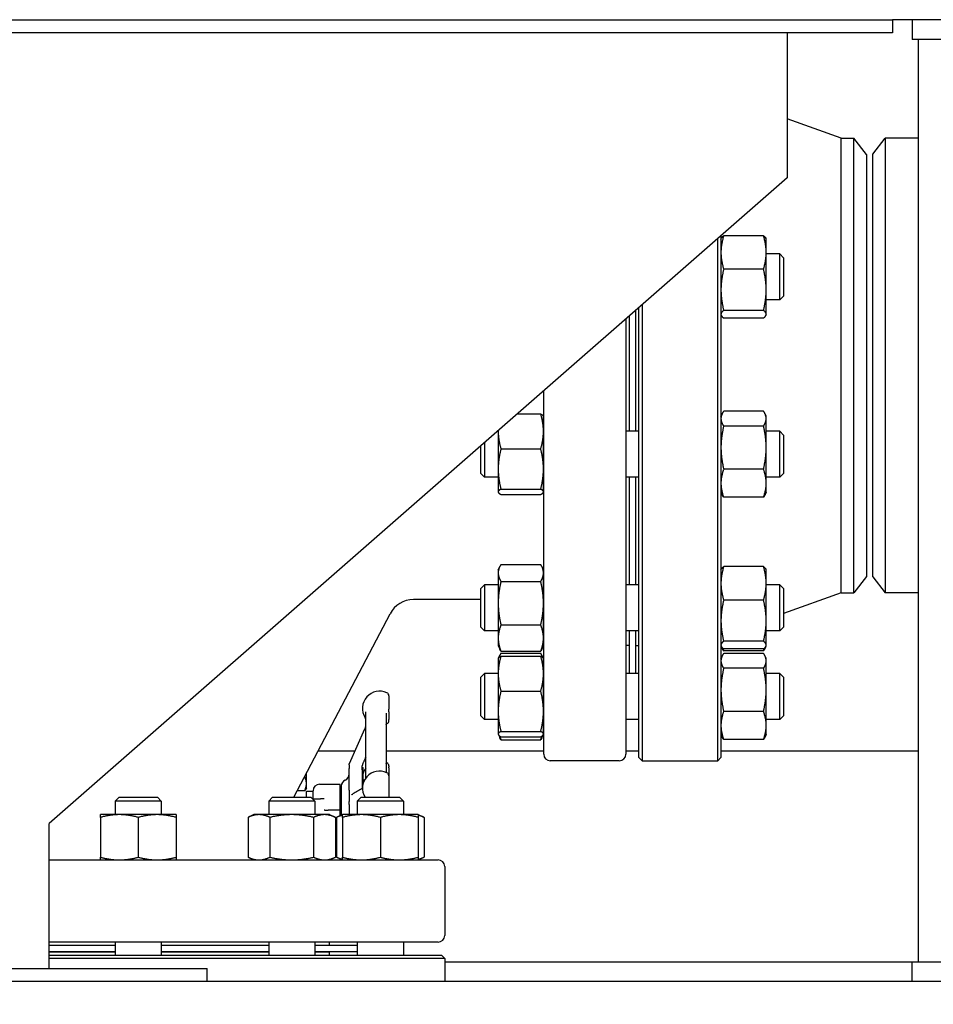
# Model space of a CAD drawing. Header units: inches. Extents: x 24 to 1128, y -58 to 748.
# Tile 125 of 256: x 233 to 251, y 333 to 352. Entities that reach past the tile are written whole.
import ezdxf

# ---------------------------------------------------------------- set-up
doc = ezdxf.new("R2010")
doc.units = ezdxf.units.IN
doc.header["$LTSCALE"] = 32
doc.header["$MEASUREMENT"] = 0
doc.layers.add('Dimension (ANSI)', color=7, linetype='Continuous', lineweight=25)
doc.layers.add('Visible (ANSI)', color=7, linetype='Continuous', lineweight=30)
doc.styles.add('Note Text (ANSI)', font='tahoma.ttf')
doc.dimstyles.new('SB Fraction-16 (ANSI)', dxfattribs={"dimscale": 32, "dimtxt": 0.125, "dimasz": 0.098425, "dimexe": 0.125, "dimexo": 0.0625, "dimgap": 0.031496, "dimtad": 0, "dimtih": 1, "dimtoh": 1, "dimdec": 4, "dimrnd": 1e-08, "dimzin": 0, "dimdsep": 46, "dimlunit": 5, "dimtxsty": 'Note Text (ANSI)', "dimcen": 0.09, "dimdle": 0.393701, "dimclrd": 256, "dimclre": 256, "dimclrt": 256, "dimadec": 0, "dimazin": 3, "dimtfac": 0.96, "dimtofl": 0, "dimtmove": 0, "dimatfit": 3, "dimfxl": 1, "dimfrac": 2, "dimtolj": 1, "dimtzin": 12, "dimlwd": -1, "dimlwe": -1, "dimarcsym": 0})

# ---------------------------------------------------------------- blocks, each defined once
blk = doc.blocks.new('*D17')
at = {"layer": 'Defpoints', "color": 0, "transparency": 16777216}
for p in [(257.225, 333.734), (233.912, 171.734), (300.059, 171.734)]:
    blk.add_point(p, dxfattribs=at)
at = {"layer": 'Dimension (ANSI)', "transparency": 16777216}
for p, q in [((259.225, 333.734), (304.059, 333.734)), ((300.059, 330.584), (300.059, 258.825)), ((300.059, 174.883), (300.059, 252.643)), ((235.912, 171.734), (304.059, 171.734))]:
    blk.add_line(p, q, dxfattribs=at)
for points in [[(299.534, 330.584), (300.584, 330.584), (300.059, 333.734)], [(299.534, 174.883), (300.584, 174.883), (300.059, 171.734)]]:
    blk.add_solid(points, dxfattribs=at)
at = {"layer": 'Dimension (ANSI)', "transparency": 16777216, "insert": (295.979, 257.817), "char_height": 4, "attachment_point": 1, "style": 'Note Text (ANSI)'}
blk.add_mtext('\\A1;162', dxfattribs=at)

msp = doc.modelspace()

# ---------------------------------------------------------------- linework, layer by layer
at = {"layer": 'Visible (ANSI)'}
for p, q in [((174.85761, 351.98367), (249.97467, 351.98367)), ((250.34967, 351.98367), (249.97467, 351.98367)), ((249.97467, 351.98367), (249.97467, 351.73367)), ((250.34967, 351.98367), (250.34967, 351.60867)), ((256.59967, 351.98367), (250.34967, 351.98367)), ((249.97467, 351.73367), (176.51503, 351.73367)), ((247.97467, 351.73367), (247.97467, 348.98367)), ((256.59967, 351.60867), (250.34967, 351.60867)), ((250.46467, 351.60867), (250.46467, 334.10867)), ((248.99967, 349.73617), (247.97467, 350.10031)), ((248.99967, 341.10617), (248.99967, 349.73617)), ((248.99967, 349.73617), (249.23988, 349.73617)), ((249.23988, 341.10617), (249.23988, 349.73617)), ((249.47967, 349.42367), (249.23988, 349.73617)), ((249.60467, 349.43167), (249.8364, 349.73367)), ((249.8364, 349.73367), (249.8364, 341.10867)), ((250.46467, 349.73367), (249.8364, 349.73367)), ((249.47967, 349.42367), (249.47967, 341.41867)), ((249.60467, 341.41067), (249.60467, 349.43167)), ((247.97467, 348.98367), (233.96467, 336.73367)), ((246.71967, 347.88633), (246.71967, 337.98367)), ((247.5268, 347.88402), (246.77154, 347.88402)), ((246.65717, 337.92117), (246.65717, 347.83168)), ((246.71967, 347.82249), (246.72492, 347.83375)), ((247.57867, 347.82249), (247.57342, 347.83375)), ((247.57867, 347.56637), (247.57867, 347.82249)), ((247.57867, 346.85845), (247.57867, 347.56637)), ((247.83675, 347.54099), (247.57867, 347.54099)), ((247.83675, 346.66599), (247.83675, 347.54099)), ((247.90967, 347.46808), (247.83675, 347.54099)), ((247.90967, 347.46808), (247.90967, 346.73891)), ((247.5268, 347.24871), (246.77154, 347.24871)), ((247.57867, 346.39558), (247.57867, 346.85845)), ((245.22217, 346.57695), (245.22217, 337.92117)), ((247.83675, 346.66599), (247.57867, 346.66599)), ((247.90967, 346.73891), (247.83675, 346.66599)), ((245.09967, 346.46984), (245.09967, 344.17635)), ((245.15967, 337.98367), (245.15967, 346.5223)), ((246.71967, 346.38449), (246.72492, 346.37324)), ((247.5268, 346.46819), (246.77154, 346.46819)), ((247.57867, 346.38449), (247.57342, 346.37324)), ((247.57867, 346.38449), (247.57867, 346.39558)), ((244.91467, 346.30808), (244.91467, 338.04617)), ((244.97467, 346.36054), (244.97467, 344.17635)), ((244.97967, 346.36492), (244.97967, 344.17635)), ((247.5268, 346.32297), (246.77154, 346.32297)), ((243.35467, 338.04617), (243.35467, 344.94405)), ((242.85006, 344.50283), (243.2978, 344.50283)), ((246.71967, 344.45785), (246.74102, 344.50363)), ((247.5268, 344.55628), (246.77154, 344.55628)), ((247.57867, 344.45785), (247.55732, 344.50363)), ((243.34967, 344.45785), (243.34718, 344.46318)), ((243.34967, 344.17112), (243.34967, 344.45785)), ((247.57867, 344.4148), (247.57867, 344.45785)), ((247.57867, 343.86461), (247.57867, 344.4148)), ((242.49067, 344.17635), (242.47666, 344.17635)), ((242.49067, 344.18859), (242.49067, 344.17112)), ((242.49067, 344.17112), (242.49067, 343.45742)), ((243.35467, 344.17635), (243.34967, 344.17635)), ((243.34967, 343.45742), (243.34967, 344.17112)), ((245.15967, 344.17635), (244.91467, 344.17635)), ((247.5268, 344.27332), (246.77154, 344.27332)), ((247.83675, 344.17635), (247.57867, 344.17635)), ((247.83675, 343.30135), (247.83675, 344.17635)), ((247.90967, 344.10343), (247.83675, 344.17635)), ((242.23259, 343.96293), (242.23259, 343.30135)), ((247.90967, 344.10343), (247.90967, 343.37426)), ((242.15967, 343.37426), (242.15967, 343.89918)), ((242.54254, 343.83941), (243.2978, 343.83941)), ((247.57867, 343.18865), (247.57867, 343.86461)), ((242.49067, 343.45742), (242.49067, 343.02514)), ((243.34967, 343.02514), (243.34967, 343.45742)), ((247.5268, 343.45589), (246.77154, 343.45589)), ((242.15967, 343.37426), (242.23259, 343.30135)), ((242.49067, 343.30135), (242.23259, 343.30135)), ((243.35467, 343.30135), (243.34967, 343.30135)), ((245.15967, 343.30135), (244.91467, 343.30135)), ((244.97467, 343.30135), (244.97467, 341.26248)), ((244.97967, 343.30135), (244.97967, 341.26248)), ((245.09967, 343.30135), (245.09967, 341.26248)), ((247.83675, 343.30135), (247.57867, 343.30135)), ((247.90967, 343.37426), (247.83675, 343.30135)), ((242.49067, 343.02514), (242.49067, 343.01985)), ((242.49067, 343.01985), (242.49316, 343.01451)), ((242.54254, 343.07542), (243.2978, 343.07542)), ((243.34967, 343.01985), (243.34718, 343.01451)), ((243.34967, 343.01985), (243.34967, 343.02514)), ((246.71967, 343.01985), (246.74102, 342.97406)), ((247.57867, 343.01985), (247.55732, 342.97406)), ((247.57867, 343.01985), (247.57867, 343.18865)), ((242.54254, 342.97486), (243.2978, 342.97486)), ((247.5268, 342.92142), (246.77154, 342.92142)), ((242.49067, 341.54398), (242.51974, 341.60632)), ((242.49067, 341.54398), (242.49067, 341.48661)), ((242.54254, 341.64909), (243.2978, 341.64909)), ((243.34967, 341.54398), (243.3206, 341.60632)), ((243.34967, 341.48661), (243.34967, 341.54398)), ((246.71967, 341.54398), (246.72492, 341.55523)), ((247.5268, 341.6055), (246.77154, 341.6055)), ((247.57867, 341.54398), (247.57342, 341.55523)), ((247.57867, 341.28785), (247.57867, 341.54398)), ((242.49067, 341.48661), (242.49067, 340.91207)), ((243.34967, 340.91207), (243.34967, 341.48661)), ((249.47967, 341.41867), (249.23988, 341.10617)), ((249.60467, 341.41067), (249.8364, 341.10867)), ((242.15967, 341.18956), (242.23259, 341.26248)), ((242.15967, 340.46039), (242.15967, 341.18956)), ((242.23259, 341.26248), (242.23259, 340.38748)), ((242.49067, 341.26248), (242.23259, 341.26248)), ((242.54254, 341.32413), (243.2978, 341.32413)), ((243.35467, 341.26248), (243.34967, 341.26248)), ((245.15967, 341.26248), (244.91467, 341.26248)), ((247.57867, 340.57993), (247.57867, 341.28785)), ((247.83675, 341.26248), (247.57867, 341.26248)), ((247.83675, 340.38748), (247.83675, 341.26248)), ((247.90967, 341.18956), (247.83675, 341.26248)), ((247.90967, 341.18956), (247.90967, 340.46039)), ((242.15967, 340.98117), (240.88194, 340.98117)), ((247.5268, 340.9702), (246.77154, 340.9702)), ((248.99967, 341.10617), (247.90967, 340.71893)), ((248.99967, 341.10617), (249.23988, 341.10617)), ((250.46467, 341.10867), (249.8364, 341.10867)), ((242.49067, 340.91207), (242.49067, 340.25043)), ((243.34967, 340.25043), (243.34967, 340.91207)), ((238.61386, 337.23117), (240.43909, 340.7133)), ((247.57867, 340.11706), (247.57867, 340.57993)), ((242.15967, 340.46039), (242.23259, 340.38748)), ((242.54254, 340.50001), (243.2978, 340.50001)), ((247.90967, 340.46039), (247.83675, 340.38748)), ((242.49067, 340.38748), (242.23259, 340.38748)), ((242.49067, 340.25043), (242.49067, 340.10598)), ((243.35467, 340.38748), (243.34967, 340.38748)), ((243.34967, 340.10598), (243.34967, 340.25043)), ((245.15967, 340.38748), (244.91467, 340.38748)), ((244.97467, 340.38748), (244.97467, 340.11117)), ((244.97967, 340.23117), (244.97467, 340.23117)), ((244.97967, 340.38748), (244.97967, 339.58015)), ((245.09967, 340.38748), (245.09967, 339.58015)), ((247.83675, 340.38748), (247.57867, 340.38748)), ((242.49067, 340.10598), (242.51974, 340.04364)), ((243.34967, 340.10598), (243.3206, 340.04364)), ((244.97467, 340.11117), (244.91467, 340.11117)), ((245.09967, 340.11117), (245.15967, 340.11117)), ((246.71967, 340.10598), (246.72492, 340.09472)), ((246.72502, 340.09451), (246.74102, 340.06019)), ((247.5268, 340.18967), (246.77154, 340.18967)), ((247.5268, 340.04445), (246.77154, 340.04445)), ((247.57342, 340.09472), (247.55732, 340.06019)), ((247.57867, 340.10598), (247.57342, 340.09472)), ((247.57867, 340.10598), (247.57867, 340.11706)), ((242.49067, 339.86165), (242.49316, 339.86699)), ((242.49067, 339.86165), (242.49067, 339.57493)), ((242.49316, 339.86699), (242.51974, 339.92399)), ((242.54254, 340.00086), (243.2978, 340.00086)), ((242.54254, 339.96677), (243.2978, 339.96677)), ((242.54254, 339.90664), (243.2978, 339.90664)), ((243.34718, 339.86699), (243.3206, 339.92399)), ((243.34967, 339.86165), (243.34718, 339.86699)), ((243.34967, 339.57493), (243.34967, 339.86165)), ((246.71967, 339.86165), (246.74102, 339.90744)), ((247.5268, 340.00754), (246.77154, 340.00754)), ((247.5268, 339.96008), (246.77154, 339.96008)), ((247.57867, 339.86165), (247.55732, 339.90744)), ((247.57867, 339.81861), (247.57867, 339.86165)), ((247.5268, 339.67713), (246.77154, 339.67713)), ((247.57867, 339.26842), (247.57867, 339.81861)), ((242.15967, 339.50723), (242.23259, 339.58015)), ((242.15967, 338.77807), (242.15967, 339.50723)), ((242.23259, 339.58015), (242.23259, 338.70515)), ((242.49067, 339.58015), (242.23259, 339.58015)), ((242.49067, 339.57493), (242.49067, 338.86122)), ((243.35467, 339.58015), (243.34967, 339.58015)), ((243.34967, 338.86122), (243.34967, 339.57493)), ((245.15967, 339.58015), (244.91467, 339.58015)), ((247.83675, 339.58015), (247.57867, 339.58015)), ((247.83675, 338.70515), (247.83675, 339.58015)), ((247.90967, 339.50723), (247.83675, 339.58015)), ((247.90967, 339.50723), (247.90967, 338.77807)), ((240.41367, 339.15598), (240.41367, 338.89833)), ((242.54254, 339.24322), (243.2978, 339.24322)), ((247.57867, 338.59246), (247.57867, 339.26842)), ((240.41367, 338.85343), (240.41367, 338.89833)), ((239.97617, 337.59308), (239.97617, 338.84901)), ((240.36117, 338.82554), (240.36117, 337.70249)), ((240.41367, 338.85343), (240.41367, 338.70346)), ((242.15967, 338.77807), (242.23259, 338.70515)), ((242.49067, 338.86122), (242.49067, 338.42895)), ((243.34967, 338.42895), (243.34967, 338.86122)), ((247.5268, 338.8597), (246.77154, 338.8597)), ((247.90967, 338.77807), (247.83675, 338.70515)), ((239.66708, 337.87194), (239.9603, 338.53052)), ((240.41367, 338.68147), (240.41367, 338.70346)), ((242.49067, 338.70515), (242.23259, 338.70515)), ((243.35467, 338.70515), (243.34967, 338.70515)), ((245.15967, 338.70515), (244.91467, 338.70515)), ((247.83675, 338.70515), (247.57867, 338.70515)), ((247.57867, 338.42365), (247.57867, 338.59246)), ((242.49067, 338.42895), (242.49067, 338.42365)), ((242.49067, 338.42365), (242.49316, 338.41832)), ((242.49316, 338.41832), (242.51974, 338.36131)), ((242.54254, 338.47923), (243.2978, 338.47923)), ((242.54254, 338.37866), (243.2978, 338.37866)), ((243.34718, 338.41832), (243.3206, 338.36131)), ((243.34967, 338.42365), (243.34718, 338.41832)), ((243.34967, 338.42365), (243.34967, 338.42895)), ((246.71967, 338.42365), (246.74102, 338.37787)), ((247.57867, 338.42365), (247.55732, 338.37787)), ((242.54254, 338.31854), (243.2978, 338.31854)), ((247.5268, 338.32522), (246.77154, 338.32522)), ((239.07382, 338.10867), (239.77248, 338.10867)), ((240.36117, 338.10867), (243.35467, 338.10867)), ((244.91467, 338.10867), (245.15967, 338.10867)), ((245.15967, 337.98367), (245.22217, 337.92117)), ((246.71967, 337.98367), (246.65717, 337.92117)), ((246.71967, 338.10867), (250.46467, 338.10867)), ((239.66117, 337.84526), (239.66117, 337.84522)), ((239.66117, 337.84242), (239.66117, 337.84522)), ((239.66117, 337.84242), (239.66117, 337.77483)), ((239.91117, 337.75113), (239.91117, 337.82837)), ((239.91117, 337.79617), (239.9268, 337.79617)), ((239.9268, 337.49288), (239.9268, 337.79617)), ((240.41367, 337.82629), (240.41367, 337.80751)), ((240.41367, 337.78721), (240.41367, 337.80751)), ((240.41367, 337.78721), (240.41367, 337.63863)), ((244.78967, 337.92117), (243.47967, 337.92117)), ((245.22217, 337.92117), (246.65717, 337.92117)), ((238.85017, 337.4887), (238.85017, 337.682)), ((239.66117, 337.36459), (239.66117, 337.77483)), ((239.91117, 337.75113), (239.91117, 337.39736)), ((239.91117, 337.75113), (239.91117, 337.39736)), ((240.41367, 337.63863), (240.41367, 337.23117)), ((238.85017, 337.40867), (238.83339, 337.3796)), ((238.85017, 337.40867), (238.85017, 337.4887)), ((239.09967, 337.47617), (239.49117, 337.47617)), ((239.49117, 336.98982), (239.49117, 337.47617)), ((239.51117, 337.44204), (239.51117, 336.88943)), ((235.29241, 337.23117), (235.2195, 337.15825)), ((235.29241, 337.23117), (236.02158, 337.23117)), ((236.02158, 337.23117), (236.0945, 337.15825)), ((238.20628, 337.23117), (238.13337, 337.15825)), ((238.20628, 337.23117), (238.93545, 337.23117)), ((238.81668, 337.35501), (238.67877, 337.35501)), ((238.84967, 337.23117), (238.84967, 337.34617)), ((238.84967, 337.34617), (238.97467, 337.34617)), ((238.93545, 337.23117), (239.00837, 337.15825)), ((238.97467, 337.20242), (238.97467, 337.35117)), ((239.49117, 337.23367), (239.51117, 337.23367)), ((239.66117, 337.36459), (239.66117, 337.14654)), ((239.88861, 337.23117), (239.81569, 337.15825)), ((239.88861, 337.23117), (240.61777, 337.23117)), ((240.61777, 337.23117), (240.69069, 337.15825)), ((236.0945, 337.15825), (235.2195, 337.15825)), ((235.2195, 337.15825), (235.2195, 336.90017)), ((236.0945, 337.15825), (236.0945, 336.90017)), ((239.00837, 337.15825), (238.13337, 337.15825)), ((238.13337, 337.15825), (238.13337, 336.90017)), ((238.9642, 337.20242), (239.11826, 337.20242)), ((239.00837, 337.15825), (239.00837, 336.90017)), ((239.18635, 337.20242), (239.11826, 337.20242)), ((239.66117, 337.08991), (239.66117, 337.14654)), ((239.66117, 337.08991), (239.66117, 336.8999)), ((240.69069, 337.15825), (239.81569, 337.15825)), ((239.81569, 337.15825), (239.81569, 336.90017)), ((240.69069, 337.15825), (240.69069, 336.90017)), ((235.2975, 336.90017), (234.938, 336.90017)), ((234.938, 336.8483), (234.938, 336.09304)), ((236.0165, 336.90017), (235.2975, 336.90017)), ((235.657, 336.8483), (235.657, 336.09304)), ((236.376, 336.90017), (236.0165, 336.90017)), ((236.376, 336.8483), (236.376, 336.09304)), ((237.85187, 336.90017), (237.74064, 336.8483)), ((237.74064, 336.8483), (237.74064, 336.09304)), ((237.94819, 336.90017), (237.85187, 336.90017)), ((238.57087, 336.90017), (237.94819, 336.90017)), ((238.15575, 336.8483), (238.15575, 336.09304)), ((239.19354, 336.90017), (238.57087, 336.90017)), ((238.98598, 336.8483), (238.98598, 336.09304)), ((239.28987, 336.90017), (239.19354, 336.90017)), ((239.35721, 336.98367), (239.26472, 336.98367)), ((239.28987, 336.90017), (239.4011, 336.8483)), ((239.49117, 336.98367), (239.35721, 336.98367)), ((239.4011, 336.8483), (239.4011, 336.09304)), ((239.53419, 336.90017), (239.42296, 336.8483)), ((239.42296, 336.8483), (239.42296, 336.09304)), ((239.49117, 336.98367), (239.49117, 336.98982)), ((239.49117, 336.88011), (239.49117, 336.98367)), ((239.89369, 336.90017), (239.53419, 336.90017)), ((239.53419, 336.8483), (239.53419, 336.09304)), ((240.61269, 336.90017), (239.89369, 336.90017)), ((240.25319, 336.8483), (240.25319, 336.09304)), ((240.97219, 336.90017), (240.61269, 336.90017)), ((240.97219, 336.90017), (241.08342, 336.8483)), ((240.97219, 336.8483), (240.97219, 336.09304)), ((241.08342, 336.8483), (241.08342, 336.09304)), ((233.96467, 333.98367), (233.96467, 336.73367)), ((239.4011, 336.73367), (239.42296, 336.73367)), ((239.4011, 336.24117), (239.42296, 336.24117)), ((233.96467, 336.04117), (241.34967, 336.04117)), ((237.85187, 336.04117), (237.74064, 336.09304)), ((239.28987, 336.04117), (239.4011, 336.09304)), ((239.53419, 336.04117), (239.42296, 336.09304)), ((240.97219, 336.04117), (241.08342, 336.09304)), ((241.47467, 335.91617), (241.47467, 334.60617)), ((241.34967, 334.48117), (233.96467, 334.48117)), ((233.96467, 334.42117), (235.2195, 334.42117)), ((235.2195, 334.48117), (235.2195, 334.23617)), ((236.0945, 334.48117), (236.0945, 334.23617)), ((236.0945, 334.42117), (238.13337, 334.42117)), ((238.13337, 334.48117), (238.13337, 334.23617)), ((239.00837, 334.48117), (239.00837, 334.23617)), ((239.00837, 334.42117), (239.81569, 334.42117)), ((239.28467, 334.48117), (239.28467, 334.42117)), ((239.81569, 334.48117), (239.81569, 334.23617)), ((240.69069, 334.48117), (240.69069, 334.23617)), ((233.96467, 334.30117), (235.2195, 334.30117)), ((233.96467, 334.29617), (235.2195, 334.29617)), ((233.96467, 334.23617), (241.41217, 334.23617)), ((236.0945, 334.30117), (238.13337, 334.30117)), ((236.0945, 334.29617), (238.13337, 334.29617)), ((239.00837, 334.30117), (239.81569, 334.30117)), ((239.00837, 334.29617), (239.28467, 334.29617)), ((239.16467, 334.30117), (239.16467, 334.29617)), ((239.28467, 334.29617), (239.28467, 334.23617)), ((241.41217, 334.23617), (241.47467, 334.17367)), ((241.47467, 334.17367), (233.96467, 334.17367)), ((241.47467, 334.17367), (241.47467, 333.73367)), ((241.47467, 334.10867), (250.34967, 334.10867)), ((250.34967, 333.73367), (250.34967, 334.10867)), ((250.34967, 334.10867), (256.59967, 334.10867)), ((213.34967, 333.98367), (236.96467, 333.98367)), ((236.96467, 333.73367), (236.96467, 333.98367)), ((257.22467, 333.73367), (213.34967, 333.73367))]:
    msp.add_line(p, q, dxfattribs=at)
for centre, radius, start, end in [((240.88194, 340.48117), 0.5, 90, 152.337698), ((247.09467, 340.03143), 0.375, 170.315404, 180), ((240.23867, 338.91881), 0.325, 64.623066, 212.995885), ((240.35117, 339.15598), 0.0625, 0, 64.623066), ((239.91367, 338.70778), 0.0625, 0, 32.995885), ((240.35117, 338.68146), 0.0625, 298.856047, 0), ((243.47967, 338.04617), 0.125, 180, 270), ((244.78967, 338.04617), 0.125, 270, 0), ((240.23867, 337.58912), 0.325, 143.871073, 163.661277), ((240.23867, 337.58912), 0.325, 64.623066, 67.856779), ((240.35117, 337.82629), 0.0625, 0, 64.623066), ((239.53617, 337.67117), 0.125, 293.578178, 0), ((240.23867, 337.40146), 0.325, 64.623066, 211.598184), ((240.35117, 337.63863), 0.0625, 0, 64.623066), ((239.09967, 337.35117), 0.125, 90, 180), ((239.63617, 337.44204), 0.125, 113.578178, 180), ((241.34967, 335.91617), 0.125, 0, 90), ((241.34967, 334.60617), 0.125, 270, 0)]:
    msp.add_arc(centre, radius, start, end, dxfattribs=at)
for points, weights in [([(246.77154, 347.88402), (246.71967, 347.71379), (246.71967, 347.56637)], [1, 1.0379548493, 1]), ([(246.72492, 347.83375), (246.73589, 347.85727), (246.77154, 347.88402)], [1.01653872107, 1.02578038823, 1]), ([(247.5268, 347.88402), (247.56245, 347.85727), (247.57342, 347.83375)], [1, 1.02578038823, 1.01653872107]), ([(247.57867, 347.56637), (247.57867, 347.71379), (247.5268, 347.88402)], [1, 1.0379548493, 1]), ([(246.71967, 347.56637), (246.71967, 347.41894), (246.77154, 347.24871)], [1, 1.0379548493, 1]), ([(247.5268, 347.24871), (247.57867, 347.41894), (247.57867, 347.56637)], [1, 1.0379548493, 1]), ([(246.77154, 347.24871), (246.71967, 347.03957), (246.71967, 346.85845)], [1, 1.0379548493, 1]), ([(247.57867, 346.85845), (247.57867, 347.03957), (247.5268, 347.24871)], [1, 1.0379548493, 1]), ([(246.71967, 346.85845), (246.71967, 346.67733), (246.77154, 346.46819)], [1, 1.0379548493, 1]), ([(247.5268, 346.46819), (247.57867, 346.67733), (247.57867, 346.85845)], [1, 1.0379548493, 1]), ([(246.77154, 346.46819), (246.71967, 346.42928), (246.71967, 346.39558)], [1, 1.0379548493, 1]), ([(246.71967, 346.39558), (246.71967, 346.36188), (246.77154, 346.32297)], [1, 1.0379548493, 1]), ([(247.57867, 346.39558), (247.57867, 346.42928), (247.5268, 346.46819)], [1, 1.0379548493, 1]), ([(247.5268, 346.32297), (247.57867, 346.36188), (247.57867, 346.39558)], [1, 1.0379548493, 1]), ([(243.34967, 344.17112), (243.34967, 344.32507), (243.2978, 344.50283)], [1, 1.0379548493, 1]), ([(243.2978, 344.50283), (243.33857, 344.48166), (243.34718, 344.46318)], [1, 1.02958951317, 1.01304319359]), ([(246.77154, 344.55628), (246.71967, 344.48046), (246.71967, 344.4148)], [1, 1.0379548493, 1]), ([(247.57867, 344.4148), (247.57867, 344.48046), (247.5268, 344.55628)], [1, 1.0379548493, 1]), ([(246.71967, 344.4148), (246.71967, 344.34914), (246.77154, 344.27332)], [1, 1.0379548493, 1]), ([(247.5268, 344.27332), (247.57867, 344.34914), (247.57867, 344.4148)], [1, 1.0379548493, 1]), ([(242.49083, 344.18873), (242.49067, 344.17993), (242.49067, 344.17112)], [1.00395897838, 1.00209514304, 1]), ([(242.49067, 344.17112), (242.49067, 344.01718), (242.54254, 343.83941)], [1, 1.0379548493, 1]), ([(243.2978, 343.83941), (243.34967, 344.01718), (243.34967, 344.17112)], [1, 1.0379548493, 1]), ([(246.77154, 344.27332), (246.71967, 344.0543), (246.71967, 343.86461)], [1, 1.0379548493, 1]), ([(247.57867, 343.86461), (247.57867, 344.0543), (247.5268, 344.27332)], [1, 1.0379548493, 1]), ([(242.54254, 343.83941), (242.49067, 343.6347), (242.49067, 343.45742)], [1, 1.0379548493, 1]), ([(243.34967, 343.45742), (243.34967, 343.6347), (243.2978, 343.83941)], [1, 1.0379548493, 1]), ([(246.71967, 343.86461), (246.71967, 343.67492), (246.77154, 343.45589)], [1, 1.0379548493, 1]), ([(247.5268, 343.45589), (247.57867, 343.67492), (247.57867, 343.86461)], [1, 1.0379548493, 1]), ([(242.49067, 343.45742), (242.49067, 343.28013), (242.54254, 343.07542)], [1, 1.0379548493, 1]), ([(243.2978, 343.07542), (243.34967, 343.28013), (243.34967, 343.45742)], [1, 1.0379548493, 1]), ([(246.77154, 343.45589), (246.71967, 343.31268), (246.71967, 343.18865)], [1, 1.0379548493, 1]), ([(247.57867, 343.18865), (247.57867, 343.31268), (247.5268, 343.45589)], [1, 1.0379548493, 1]), ([(242.54254, 343.07542), (242.49067, 343.04848), (242.49067, 343.02514)], [1, 1.0379548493, 1]), ([(242.49067, 343.02514), (242.49067, 343.0018), (242.54254, 342.97486)], [1, 1.0379548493, 1]), ([(243.34967, 343.02514), (243.34967, 343.04848), (243.2978, 343.07542)], [1, 1.0379548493, 1]), ([(243.2978, 342.97486), (243.34967, 343.0018), (243.34967, 343.02514)], [1, 1.0379548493, 1]), ([(246.71967, 343.18865), (246.71967, 343.06463), (246.77154, 342.92142)], [1, 1.0379548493, 1]), ([(247.5268, 342.92142), (247.57867, 343.06463), (247.57867, 343.18865)], [1, 1.0379548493, 1]), ([(246.77154, 342.92142), (246.75279, 342.94882), (246.74102, 342.97406)], [1, 1.01339325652, 1.01733426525]), ([(247.55732, 342.97406), (247.54555, 342.94882), (247.5268, 342.92142)], [1.01733426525, 1.01339325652, 1]), ([(242.54254, 341.64909), (242.49067, 341.56202), (242.49067, 341.48661)], [1, 1.0379548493, 1]), ([(243.34967, 341.48661), (243.34967, 341.56202), (243.2978, 341.64909)], [1, 1.0379548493, 1]), ([(246.77154, 341.6055), (246.71967, 341.43527), (246.71967, 341.28785)], [1, 1.0379548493, 1]), ([(246.72492, 341.55523), (246.73589, 341.57876), (246.77154, 341.6055)], [1.01653872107, 1.02578038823, 1]), ([(247.5268, 341.6055), (247.56245, 341.57876), (247.57342, 341.55523)], [1, 1.02578038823, 1.01653872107]), ([(247.57867, 341.28785), (247.57867, 341.43527), (247.5268, 341.6055)], [1, 1.0379548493, 1]), ([(242.49067, 341.48661), (242.49067, 341.4112), (242.54254, 341.32413)], [1, 1.0379548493, 1]), ([(243.2978, 341.32413), (243.34967, 341.4112), (243.34967, 341.48661)], [1, 1.0379548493, 1]), ([(242.54254, 341.32413), (242.49067, 341.10331), (242.49067, 340.91207)], [1, 1.0379548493, 1]), ([(243.34967, 340.91207), (243.34967, 341.10331), (243.2978, 341.32413)], [1, 1.0379548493, 1]), ([(246.71967, 341.28785), (246.71967, 341.14042), (246.77154, 340.9702)], [1, 1.0379548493, 1]), ([(247.5268, 340.9702), (247.57867, 341.14042), (247.57867, 341.28785)], [1, 1.0379548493, 1]), ([(246.77154, 340.9702), (246.71967, 340.76105), (246.71967, 340.57993)], [1, 1.0379548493, 1]), ([(247.57867, 340.57993), (247.57867, 340.76105), (247.5268, 340.9702)], [1, 1.0379548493, 1]), ([(242.49067, 340.91207), (242.49067, 340.72083), (242.54254, 340.50001)], [1, 1.0379548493, 1]), ([(243.2978, 340.50001), (243.34967, 340.72083), (243.34967, 340.91207)], [1, 1.0379548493, 1]), ([(246.71967, 340.57993), (246.71967, 340.39881), (246.77154, 340.18967)], [1, 1.0379548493, 1]), ([(247.5268, 340.18967), (247.57867, 340.39881), (247.57867, 340.57993)], [1, 1.0379548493, 1]), ([(242.54254, 340.50001), (242.49067, 340.36626), (242.49067, 340.25043)], [1, 1.0379548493, 1]), ([(243.34967, 340.25043), (243.34967, 340.36626), (243.2978, 340.50001)], [1, 1.0379548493, 1]), ([(242.49067, 340.25043), (242.49067, 340.13461), (242.54254, 340.00086)], [1, 1.0379548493, 1]), ([(243.2978, 340.00086), (243.34967, 340.13461), (243.34967, 340.25043)], [1, 1.0379548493, 1]), ([(242.54254, 340.00086), (242.52941, 340.0229), (242.51974, 340.04364)], [1, 1.00934096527, 1.01408417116]), ([(243.3206, 340.04364), (243.31093, 340.0229), (243.2978, 340.00086)], [1.01408417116, 1.00934096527, 1]), ([(246.77154, 340.18967), (246.71967, 340.15076), (246.71967, 340.11706)], [1, 1.0379548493, 1]), ([(246.71967, 340.11706), (246.71967, 340.08336), (246.77154, 340.04445)], [1, 1.0379548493, 1]), ([(246.77154, 340.00754), (246.75279, 340.03495), (246.74102, 340.06019)], [1, 1.01339325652, 1.01733426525]), ([(246.75455, 340.05822), (246.76216, 340.03345), (246.77154, 340.00754)], [1.01098059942, 1.00665836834, 1]), ([(247.57867, 340.11706), (247.57867, 340.15076), (247.5268, 340.18967)], [1, 1.0379548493, 1]), ([(247.5268, 340.04445), (247.57867, 340.08336), (247.57867, 340.11706)], [1, 1.0379548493, 1]), ([(247.55732, 340.06019), (247.54555, 340.03495), (247.5268, 340.00754)], [1.01733426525, 1.01339325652, 1]), ([(247.5268, 340.00754), (247.53619, 340.03345), (247.54379, 340.05822)], [1, 1.00665836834, 1.01098059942]), ([(242.54254, 339.90664), (242.49067, 339.72888), (242.49067, 339.57493)], [1, 1.0379548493, 1]), ([(242.49316, 339.86699), (242.50177, 339.88546), (242.54254, 339.90664)], [1.01304319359, 1.02958951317, 1]), ([(242.54254, 339.96677), (242.51519, 339.92086), (242.5025, 339.87969)], [1, 1.01965956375, 1.01895290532]), ([(243.33784, 339.87969), (243.32515, 339.92086), (243.2978, 339.96677)], [1.01895290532, 1.01965956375, 1]), ([(243.34967, 339.57493), (243.34967, 339.72888), (243.2978, 339.90664)], [1, 1.0379548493, 1]), ([(243.2978, 339.90664), (243.33857, 339.88546), (243.34718, 339.86699)], [1, 1.02958951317, 1.01304319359]), ([(246.77154, 339.96008), (246.71967, 339.88427), (246.71967, 339.81861)], [1, 1.0379548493, 1]), ([(247.57867, 339.81861), (247.57867, 339.88427), (247.5268, 339.96008)], [1, 1.0379548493, 1]), ([(246.71967, 339.81861), (246.71967, 339.75295), (246.77154, 339.67713)], [1, 1.0379548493, 1]), ([(246.77154, 339.67713), (246.71967, 339.4581), (246.71967, 339.26842)], [1, 1.0379548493, 1]), ([(247.5268, 339.67713), (247.57867, 339.75295), (247.57867, 339.81861)], [1, 1.0379548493, 1]), ([(247.57867, 339.26842), (247.57867, 339.4581), (247.5268, 339.67713)], [1, 1.0379548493, 1]), ([(242.49067, 339.57493), (242.49067, 339.42098), (242.54254, 339.24322)], [1, 1.0379548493, 1]), ([(243.2978, 339.24322), (243.34967, 339.42098), (243.34967, 339.57493)], [1, 1.0379548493, 1]), ([(242.54254, 339.24322), (242.49067, 339.03851), (242.49067, 338.86122)], [1, 1.0379548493, 1]), ([(243.34967, 338.86122), (243.34967, 339.03851), (243.2978, 339.24322)], [1, 1.0379548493, 1]), ([(246.71967, 339.26842), (246.71967, 339.07873), (246.77154, 338.8597)], [1, 1.0379548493, 1]), ([(247.5268, 338.8597), (247.57867, 339.07873), (247.57867, 339.26842)], [1, 1.0379548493, 1]), ([(242.49067, 338.86122), (242.49067, 338.68394), (242.54254, 338.47923)], [1, 1.0379548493, 1]), ([(243.2978, 338.47923), (243.34967, 338.68394), (243.34967, 338.86122)], [1, 1.0379548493, 1]), ([(246.77154, 338.8597), (246.71967, 338.71649), (246.71967, 338.59246)], [1, 1.0379548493, 1]), ([(247.57867, 338.59246), (247.57867, 338.71649), (247.5268, 338.8597)], [1, 1.0379548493, 1]), ([(246.71967, 338.59246), (246.71967, 338.46843), (246.77154, 338.32522)], [1, 1.0379548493, 1]), ([(247.5268, 338.32522), (247.57867, 338.46843), (247.57867, 338.59246)], [1, 1.0379548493, 1]), ([(242.54254, 338.47923), (242.49067, 338.45228), (242.49067, 338.42895)], [1, 1.0379548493, 1]), ([(242.49067, 338.42895), (242.49067, 338.40561), (242.54254, 338.37866)], [1, 1.0379548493, 1]), ([(242.51689, 338.39383), (242.52744, 338.35747), (242.54254, 338.31854)], [1.01541962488, 1.01076049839, 1]), ([(242.54254, 338.31854), (242.52941, 338.34057), (242.51974, 338.36131)], [1, 1.00934096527, 1.01408417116]), ([(243.34967, 338.42895), (243.34967, 338.45228), (243.2978, 338.47923)], [1, 1.0379548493, 1]), ([(243.2978, 338.37866), (243.34967, 338.40561), (243.34967, 338.42895)], [1, 1.0379548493, 1]), ([(243.2978, 338.31854), (243.3129, 338.35747), (243.32345, 338.39383)], [1, 1.01076049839, 1.01541962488]), ([(243.3206, 338.36131), (243.31093, 338.34057), (243.2978, 338.31854)], [1.01408417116, 1.00934096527, 1]), ([(246.77154, 338.32522), (246.75279, 338.35262), (246.74102, 338.37787)], [1, 1.01339325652, 1.01733426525]), ([(247.55732, 338.37787), (247.54555, 338.35262), (247.5268, 338.32522)], [1.01733426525, 1.01339325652, 1]), ([(238.85017, 337.4887), (238.85017, 337.54983), (238.81774, 337.62012)], [1, 1.03737249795, 1.00114683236]), ([(238.81668, 337.35501), (238.85017, 337.42666), (238.85017, 337.4887)], [1, 1.0379548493, 1]), ([(238.83339, 337.3796), (238.82654, 337.36773), (238.81668, 337.35501)], [1.01552166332, 1.01087918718, 1]), ([(234.938, 336.8483), (234.938, 336.90017), (234.938, 336.90017)], [1, 1.0379548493, 1]), ([(235.2975, 336.90017), (235.13065, 336.90017), (234.938, 336.8483)], [1, 1.0379548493, 1]), ([(235.657, 336.8483), (235.46434, 336.90017), (235.2975, 336.90017)], [1, 1.0379548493, 1]), ([(236.0165, 336.90017), (235.84965, 336.90017), (235.657, 336.8483)], [1, 1.0379548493, 1]), ([(236.376, 336.8483), (236.18334, 336.90017), (236.0165, 336.90017)], [1, 1.0379548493, 1]), ([(236.376, 336.90017), (236.376, 336.90017), (236.376, 336.8483)], [1, 1.0379548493, 1]), ([(237.94819, 336.90017), (237.85187, 336.90017), (237.74064, 336.8483)], [1, 1.0379548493, 1]), ([(238.15575, 336.8483), (238.04452, 336.90017), (237.94819, 336.90017)], [1, 1.0379548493, 1]), ([(238.57087, 336.90017), (238.37821, 336.90017), (238.15575, 336.8483)], [1, 1.0379548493, 1]), ([(238.98598, 336.8483), (238.76352, 336.90017), (238.57087, 336.90017)], [1, 1.0379548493, 1]), ([(239.19354, 336.90017), (239.09721, 336.90017), (238.98598, 336.8483)], [1, 1.0379548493, 1]), ([(239.4011, 336.8483), (239.28987, 336.90017), (239.19354, 336.90017)], [1, 1.0379548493, 1]), ([(239.53419, 336.88834), (239.48161, 336.87565), (239.42296, 336.8483)], [1.01895290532, 1.01965956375, 1]), ([(239.53419, 336.8483), (239.53419, 336.90017), (239.53419, 336.90017)], [1, 1.0379548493, 1]), ([(239.89369, 336.90017), (239.72684, 336.90017), (239.53419, 336.8483)], [1, 1.0379548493, 1]), ([(240.25319, 336.8483), (240.06053, 336.90017), (239.89369, 336.90017)], [1, 1.0379548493, 1]), ([(240.61269, 336.90017), (240.44584, 336.90017), (240.25319, 336.8483)], [1, 1.0379548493, 1]), ([(240.97219, 336.8483), (240.77953, 336.90017), (240.61269, 336.90017)], [1, 1.0379548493, 1]), ([(240.97219, 336.90017), (240.97219, 336.90017), (240.97219, 336.8483)], [1, 1.0379548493, 1]), ([(241.08342, 336.8483), (241.02477, 336.87565), (240.97219, 336.88834)], [1, 1.01965956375, 1.01895290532]), ([(234.938, 336.09304), (235.13065, 336.04117), (235.2975, 336.04117)], [1, 1.0379548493, 1]), ([(234.938, 336.04117), (234.938, 336.04117), (234.938, 336.09304)], [1, 1.0379548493, 1]), ([(235.2975, 336.04117), (235.46434, 336.04117), (235.657, 336.09304)], [1, 1.0379548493, 1]), ([(235.657, 336.09304), (235.84965, 336.04117), (236.0165, 336.04117)], [1, 1.0379548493, 1]), ([(236.0165, 336.04117), (236.18334, 336.04117), (236.376, 336.09304)], [1, 1.0379548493, 1]), ([(236.376, 336.09304), (236.376, 336.04117), (236.376, 336.04117)], [1, 1.0379548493, 1]), ([(237.74064, 336.09304), (237.85187, 336.04117), (237.94819, 336.04117)], [1, 1.0379548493, 1]), ([(237.94819, 336.04117), (238.04452, 336.04117), (238.15575, 336.09304)], [1, 1.0379548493, 1]), ([(238.15575, 336.09304), (238.37821, 336.04117), (238.57087, 336.04117)], [1, 1.0379548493, 1]), ([(238.57087, 336.04117), (238.76352, 336.04117), (238.98598, 336.09304)], [1, 1.0379548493, 1]), ([(238.98598, 336.09304), (239.09721, 336.04117), (239.19354, 336.04117)], [1, 1.0379548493, 1]), ([(239.19354, 336.04117), (239.28987, 336.04117), (239.4011, 336.09304)], [1, 1.0379548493, 1]), ([(239.42296, 336.09304), (239.48161, 336.06569), (239.53419, 336.053)], [1, 1.01965956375, 1.01895290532]), ([(239.53419, 336.09304), (239.72684, 336.04117), (239.89369, 336.04117)], [1, 1.0379548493, 1]), ([(239.53419, 336.04117), (239.53419, 336.04117), (239.53419, 336.09304)], [1, 1.0379548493, 1]), ([(239.89369, 336.04117), (240.06053, 336.04117), (240.25319, 336.09304)], [1, 1.0379548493, 1]), ([(240.25319, 336.09304), (240.44584, 336.04117), (240.61269, 336.04117)], [1, 1.0379548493, 1]), ([(240.61269, 336.04117), (240.77953, 336.04117), (240.97219, 336.09304)], [1, 1.0379548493, 1]), ([(240.97219, 336.09304), (240.97219, 336.04117), (240.97219, 336.04117)], [1, 1.0379548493, 1]), ([(240.97219, 336.053), (241.02477, 336.06569), (241.08342, 336.09304)], [1.01895290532, 1.01965956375, 1])]:
    msp.add_rational_spline(points, weights, degree=2, dxfattribs=at)
for points, knots in [([(239.9603, 338.53052), (239.96234, 338.5351), (239.96425, 338.53939), (239.96752, 338.54666), (239.96888, 338.54967), (239.97135, 338.55522), (239.97241, 338.55772), (239.97339, 338.56041), (239.97364, 338.56117), (239.97407, 338.56263), (239.9742, 338.56313), (239.97443, 338.56403), (239.9745, 338.56431), (239.97464, 338.56488), (239.9747, 338.56518), (239.9748, 338.56564), (239.97483, 338.56578), (239.97489, 338.56607), (239.97493, 338.56622), (239.97499, 338.56653), (239.97502, 338.56669), (239.97511, 338.56715), (239.97516, 338.56744), (239.9753, 338.56824), (239.97537, 338.56868), (239.97548, 338.56942), (239.97552, 338.56975), (239.97566, 338.57077), (239.97572, 338.57137), (239.97593, 338.57349), (239.97599, 338.57471), (239.97617, 338.57908), (239.97617, 338.58284), (239.97617, 338.5863)], [0, 0, 0, 0, 0.047477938, 0.047477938, 0.08249947, 0.08249947, 0.121004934, 0.121004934, 0.14122633, 0.14122633, 0.150049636, 0.150049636, 0.153431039, 0.153431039, 0.15626754, 0.15626754, 0.157456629, 0.157456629, 0.15864793, 0.15864793, 0.159840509, 0.159840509, 0.16226276, 0.16226276, 0.167114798, 0.167114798, 0.171866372, 0.171866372, 0.18321067, 0.18321067, 0.214314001, 0.214314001, 0.295963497, 0.295963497, 0.295963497, 0.295963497]), ([(240.36117, 338.60856), (240.36127, 338.60871), (240.36137, 338.60887), (240.36195, 338.60973), (240.36257, 338.61066), (240.36447, 338.61299), (240.36508, 338.61372), (240.36706, 338.61589), (240.36853, 338.61747), (240.3734, 338.62159), (240.3761, 338.62383), (240.38127, 338.62669), (240.3813, 338.62671), (240.38133, 338.62672)], [0.3018015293, 0.3018015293, 0.3018015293, 0.3018015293, 0.3110269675, 0.3110269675, 0.3460360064, 0.3460360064, 0.3585984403, 0.3585984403, 0.3758973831, 0.3758973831, 0.3887084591, 0.3887084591, 0.3887837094, 0.3887837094, 0.3887837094, 0.3887837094]), ([(239.66117, 337.84527), (239.66117, 337.84606), (239.66119, 337.84688), (239.66123, 337.84816), (239.66126, 337.84868), (239.6613, 337.84932), (239.66131, 337.84948), (239.66132, 337.84968), (239.66133, 337.84972), (239.66133, 337.84982), (239.66134, 337.84988), (239.66135, 337.84999), (239.66135, 337.85005), (239.66136, 337.85017), (239.66136, 337.85023), (239.66137, 337.85038), (239.66138, 337.85046), (239.6614, 337.85068), (239.66141, 337.85082), (239.66146, 337.85133), (239.66149, 337.85169), (239.6616, 337.85268), (239.66168, 337.85331), (239.66187, 337.85463), (239.66198, 337.85535), (239.66224, 337.85684), (239.66239, 337.85763), (239.66283, 337.85969), (239.66313, 337.86091), (239.66373, 337.86307), (239.66402, 337.86404), (239.66449, 337.86546), (239.66463, 337.86586), (239.66491, 337.86663), (239.66504, 337.867), (239.66533, 337.86775), (239.66547, 337.86813), (239.66573, 337.86878), (239.66585, 337.86907), (239.66617, 337.86986), (239.66635, 337.87027), (239.66672, 337.87113), (239.6669, 337.87153), (239.66708, 337.87194)], [0, 0, 0, 0, 0.0078067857, 0.0078067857, 0.0132708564, 0.0132708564, 0.0150906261, 0.0150906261, 0.0155496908, 0.0155496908, 0.0160097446, 0.0160097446, 0.0164681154, 0.0164681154, 0.016924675, 0.016924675, 0.0175847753, 0.0175847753, 0.0186842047, 0.0186842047, 0.0218929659, 0.0218929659, 0.0273515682, 0.0273515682, 0.0328883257, 0.0328883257, 0.0389088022, 0.0389088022, 0.0496340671, 0.0496340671, 0.0590657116, 0.0590657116, 0.0627224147, 0.0627224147, 0.0658443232, 0.0658443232, 0.068882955, 0.068882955, 0.0717335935, 0.0717335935, 0.0777435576, 0.0777435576, 0.0868474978, 0.0868474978, 0.0868474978, 0.0868474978]), ([(239.94209, 337.91749), (239.93887, 337.91026), (239.9356, 337.90294), (239.93005, 337.89093), (239.92774, 337.88603), (239.92275, 337.87576), (239.92011, 337.87054), (239.91689, 337.8643), (239.91612, 337.8628), (239.9146, 337.85972), (239.91404, 337.85842), (239.91333, 337.85652), (239.9131, 337.85584), (239.91267, 337.85416), (239.91258, 337.85377), (239.91242, 337.85306), (239.91237, 337.8528), (239.91225, 337.85222), (239.91219, 337.85189), (239.9121, 337.85136), (239.91207, 337.85118), (239.91201, 337.85081), (239.91198, 337.85061), (239.91189, 337.85003), (239.91183, 337.84963), (239.91174, 337.84889), (239.9117, 337.84854), (239.91159, 337.84759), (239.91154, 337.84705), (239.91135, 337.8446), (239.9113, 337.84293), (239.91116, 337.83717), (239.91117, 337.83268), (239.91117, 337.82838)], [0, 0, 0, 0, 0.0603831, 0.0603831, 0.104424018, 0.104424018, 0.16031968, 0.16031968, 0.178317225, 0.178317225, 0.202462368, 0.202462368, 0.226175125, 0.226175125, 0.232127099, 0.232127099, 0.235101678, 0.235101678, 0.238092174, 0.238092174, 0.239580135, 0.239580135, 0.241069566, 0.241069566, 0.244093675, 0.244093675, 0.24708763, 0.24708763, 0.253093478, 0.253093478, 0.276878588, 0.276878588, 0.335423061, 0.335423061, 0.335423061, 0.335423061]), ([(240.36244, 337.86475), (240.36244, 337.86476), (240.36232, 337.86498), (240.36177, 337.86649), (240.36117, 337.86876), (240.36117, 337.87173)], [0.4047463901, 0.4047463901, 0.4047463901, 0.4047463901, 0.4365661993, 0.4365661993, 0.5041533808, 0.5041533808, 0.5041533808, 0.5041533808]), ([(239.94548, 337.55681), (239.94635, 337.5575), (239.94763, 337.55856), (239.95078, 337.5611), (239.95267, 337.56258), (239.95619, 337.56528), (239.95783, 337.56651), (239.95941, 337.56769)], [0, 0, 0, 0, 0.0239966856, 0.0239966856, 0.0525140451, 0.0525140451, 0.0796232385, 0.0796232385, 0.0796232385, 0.0796232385]), ([(239.71148, 337.2779), (239.71148, 337.2779), (239.71148, 337.2779), (239.71149, 337.27791), (239.71177, 337.27808), (239.71279, 337.27876), (239.71365, 337.27934), (239.7162, 337.28108), (239.71811, 337.28239), (239.72197, 337.28496), (239.7239, 337.28621), (239.72894, 337.28936), (239.73205, 337.29115), (239.73377, 337.29217)], [0.225891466, 0.225891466, 0.225891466, 0.225891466, 0.226206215, 0.226206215, 0.242465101, 0.242465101, 0.263280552, 0.263280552, 0.294781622, 0.294781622, 0.321406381, 0.321406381, 0.364242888, 0.364242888, 0.364242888, 0.364242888]), ([(239.91368, 337.39884), (239.91205, 337.39788), (239.91043, 337.39692), (239.8942, 337.3873), (239.87961, 337.37866), (239.85043, 337.36136), (239.83584, 337.35272), (239.80667, 337.33542), (239.79209, 337.32677), (239.76292, 337.30947), (239.74835, 337.30082), (239.73377, 337.29217)], [0.76245259, 0.76245259, 0.76245259, 0.76245259, 0.79301447, 0.79301447, 1.06690782, 1.06690782, 1.34080118, 1.34080118, 1.61469453, 1.61469453, 1.88858789, 1.88858789, 1.88858789, 1.88858789]), ([(239.18803, 336.99148), (239.18808, 336.99146), (239.18812, 336.99143), (239.18929, 336.99075), (239.19047, 336.9901), (239.19169, 336.98947)], [-0.7199277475, -0.7199277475, -0.7199277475, -0.7199277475, -0.71835885, -0.71835885, -0.678581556, -0.678581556, -0.678581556, -0.678581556]), ([(239.19169, 336.98947), (239.19214, 336.98924), (239.19259, 336.98905), (239.19701, 336.98732), (239.20529, 336.98591), (239.2324, 336.98403), (239.24776, 336.98367), (239.26472, 336.98367)], [0.010286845, 0.010286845, 0.010286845, 0.010286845, 0.015902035, 0.015902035, 0.08584187, 0.08584187, 0.151933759, 0.151933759, 0.151933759, 0.151933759])]:
    msp.add_open_spline(points, degree=3, knots=knots, dxfattribs=at)
for points in [[(239.97617, 337.99427), (239.96481, 337.96868), (239.95344, 337.94309), (239.94209, 337.91749)], [(239.97617, 337.75695), (239.97617, 337.7564), (239.97615, 337.75615), (239.97614, 337.75615)], [(239.9268, 337.54192), (239.93302, 337.54688), (239.93925, 337.55185), (239.94548, 337.55681)]]:
    msp.add_open_spline(points, degree=3, dxfattribs=at)

# ---------------------------------------------------------------- dimensions: what is measured, and where the dimension line sits
at = {"layer": 'Dimension (ANSI)'}
dim = msp.add_linear_dim(base=(300.05932, 171.73367), p1=(257.22467, 333.73367), p2=(233.91217, 171.73367), angle=90, dimstyle='SB Fraction-16 (ANSI)', override={"dimgap": 0.031496, "dimdec": 4, "dimtol": 0, "dimlim": 0, "dimtp": 0, "dimtm": 0, "dimtdec": 2, "dimatfit": 1}, dxfattribs=at)
dim.commit()
dim.dimension.update_dxf_attribs({"geometry": '*D17', "text_midpoint": (300.05932, 255.73367), "dimtype": 160})

doc.saveas('drawing.dxf')
